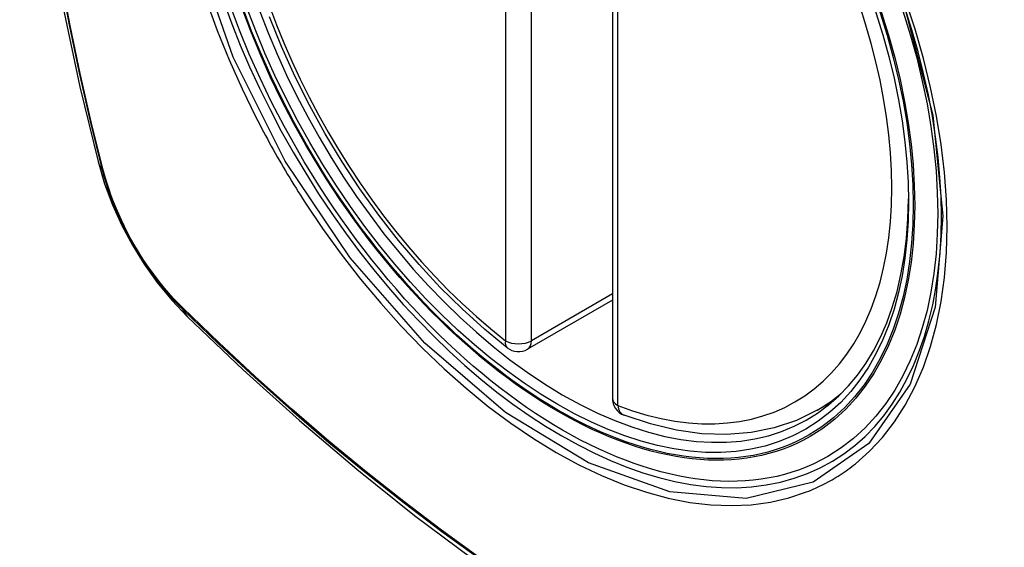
# Model space of a CAD drawing. Header units: inches. Extents: x 27 to 746, y 82 to 342.
# Tile 189 of 256: x 638.747 to 639.382, y 332.644 to 332.984. Entities that reach past the tile are written whole.
import ezdxf

# ---------------------------------------------------------------- set-up
doc = ezdxf.new("R2010")
doc.units = ezdxf.units.IN
doc.header["$MEASUREMENT"] = 0
doc.layers.add('Visible Edges(ANSI)', color=7, linetype='Continuous', lineweight=25)
doc.layers.add('Visible Tangent Edges(ANSI)', color=7, linetype='Continuous', lineweight=25)

msp = doc.modelspace()

# ---------------------------------------------------------------- linework, layer by layer
at = {"layer": 'Visible Edges(ANSI)'}
for p, q in [((639.12959, 333.22462), (639.12959, 332.73994)), ((639.12959, 332.80307), (639.07492, 332.7715)), ((639.26171, 332.73212), (639.27198, 332.73805))]:
    msp.add_line(p, q, dxfattribs=at)
at = {"layer": 'Visible Edges(ANSI)', "flags": 128}
for points in [[(638.80133, 333.59961), (638.78849, 333.56156), (638.77743, 333.52238), (638.76813, 333.48214), (638.76057, 333.44092), (638.75473, 333.39878), (638.75058, 333.35578), (638.74811, 333.31199), (638.74729, 333.26746), (638.7481, 333.22227), (638.75053, 333.17646), (638.75455, 333.1301), (638.76014, 333.08327), (638.76729, 333.03602), (638.77597, 332.98842), (638.78616, 332.94054), (638.79784, 332.89245)], [(639.06178, 332.7724), (639.04709, 332.78441), (639.03267, 332.7974), (639.01859, 332.81131), (639.00491, 332.82607), (638.99167, 332.84163), (638.97895, 332.85791), (638.9668, 332.87484), (638.95526, 332.89234), (638.94439, 332.91033), (638.93424, 332.92874), (638.92485, 332.94749), (638.91627, 332.96648), (638.90853, 332.98564)], [(638.79784, 332.89245), (638.80208, 332.87816), (638.80722, 332.86444), (638.81321, 332.85124), (638.82001, 332.83852), (638.82762, 332.82626), (638.83607, 332.81448), (638.84538, 332.80316), (638.85564, 332.79235)], [(638.85564, 332.79235), (638.89145, 332.75819), (638.92781, 332.72543), (638.96469, 332.69411), (639.00204, 332.66429), (639.0398, 332.63603), (639.07793, 332.60937), (639.11639, 332.58437), (639.15513, 332.56106), (639.1941, 332.53951), (639.23326, 332.51975), (639.27257, 332.50185), (639.31199, 332.48584), (639.35146, 332.47177), (639.39096, 332.45971), (639.43042, 332.44969), (639.4698, 332.44179)], [(639.26171, 332.73212), (639.2483, 332.72552), (639.23403, 332.7207), (639.21903, 332.71768), (639.20344, 332.71646), (639.18736, 332.717), (639.1709, 332.71929), (639.15416, 332.72327), (639.13722, 332.7289)]]:
    msp.add_lwpolyline(points, dxfattribs=at)
at = {"layer": 'Visible Edges(ANSI)'}
for centre, start, end in [((639.06902, 332.78173), 232.17173, 300), ((639.1414, 332.73994), 180, 249.28185)]:
    msp.add_arc(centre, 0.01181, start, end, dxfattribs=at)
msp.add_ellipse((639.0979, 332.99896), major_axis=(0.15748, -0.27276), ratio=0.57735, start_param=2.363977, end_param=7.060801, dxfattribs=at)
msp.add_ellipse((639.09442, 332.99695), major_axis=(-0.15994, 0.27703), ratio=0.57735, dxfattribs=at)
at = {"layer": 'Visible Tangent Edges(ANSI)'}
for p, q in [((639.06067, 333.26158), (639.06067, 332.77691)), ((639.07737, 332.77691), (639.07737, 333.26158)), ((639.13305, 332.73512), (639.13305, 333.2198)), ((638.80136, 332.88633), (638.80124, 332.88679)), ((639.12959, 332.80706), (639.07737, 332.77691)), ((638.85243, 332.79813), (638.8521, 332.79846))]:
    msp.add_line(p, q, dxfattribs=at)
at = {"layer": 'Visible Tangent Edges(ANSI)', "flags": 128}
for points in [[(638.80124, 332.88679), (638.79347, 332.91805), (638.78636, 332.94917), (638.77989, 332.98014), (638.77409, 333.01094), (638.76896, 333.04153), (638.7645, 333.07189), (638.76072, 333.10199), (638.75761, 333.13184), (638.75519, 333.1614), (638.75345, 333.19064), (638.7524, 333.21951), (638.75204, 333.24799), (638.75237, 333.27608), (638.75339, 333.30378), (638.7551, 333.33109), (638.75751, 333.35796)], [(638.75445, 333.3323), (638.75275, 333.30491), (638.75174, 333.27713), (638.75141, 333.24897), (638.75177, 333.22041), (638.75281, 333.19148), (638.75454, 333.16219), (638.75695, 333.13257), (638.76005, 333.10267), (638.76381, 333.07251), (638.76826, 333.04209), (638.77337, 333.01144), (638.77916, 332.98059), (638.7856, 332.94955), (638.79271, 332.91836), (638.80046, 332.88703)], [(639.31855, 332.99075), (639.33628, 332.92226), (639.34282, 332.85711), (639.33789, 332.79846), (639.32162, 332.74882), (639.295, 332.71068), (639.2592, 332.6858), (639.21585, 332.67525), (639.16671, 332.67944), (639.11416, 332.69819), (639.06061, 332.7307), (639.00863, 332.77537), (638.9605, 332.83029), (638.91864, 332.89266), (638.88502, 332.95974), (638.86089, 333.02881)], [(639.28644, 332.69766), (639.29552, 332.70566), (639.30391, 332.71463), (639.31159, 332.72454), (639.31856, 332.73543), (639.32478, 332.74722), (639.33024, 332.75987), (639.3349, 332.77331), (639.33874, 332.78746), (639.34173, 332.80227), (639.34386, 332.81774), (639.34515, 332.83387), (639.34558, 332.85059), (639.34515, 332.8678), (639.34387, 332.88544), (639.34173, 332.90342), (639.33874, 332.92169), (639.33492, 332.94022), (639.33028, 332.95893), (639.32484, 332.97777), (639.31861, 332.99668)], [(638.86776, 332.99571), (638.8747, 332.97679), (638.88236, 332.95799), (638.8907, 332.93936), (638.89971, 332.92094)], [(638.89971, 332.92094), (638.90091, 332.9186), (638.90212, 332.91628), (638.90334, 332.91395), (638.90457, 332.91163), (638.90581, 332.90931), (638.90705, 332.907), (638.90831, 332.9047), (638.90958, 332.90239), (638.91086, 332.9001), (638.91216, 332.89781), (638.91346, 332.89552), (638.91477, 332.89324), (638.91609, 332.89096), (638.91742, 332.88869), (638.91876, 332.88643), (638.92011, 332.88417), (638.92146, 332.88192), (638.92283, 332.87967), (638.92421, 332.87743), (638.9256, 332.8752), (638.927, 332.87297), (638.9284, 332.87075), (638.92982, 332.86854), (638.93124, 332.86633)], [(638.80046, 332.88703), (638.80155, 332.88298), (638.80276, 332.87892), (638.80407, 332.87485), (638.80549, 332.87077), (638.80702, 332.8667), (638.80864, 332.86264), (638.81037, 332.85859), (638.8122, 332.85456), (638.81412, 332.85056), (638.81614, 332.84658), (638.81824, 332.84265), (638.82043, 332.83876), (638.8227, 332.83491), (638.82506, 332.83112), (638.82749, 332.82739), (638.83, 332.82373), (638.83258, 332.82013), (638.83522, 332.81661), (638.83792, 332.81317), (638.84069, 332.80982), (638.84351, 332.80655), (638.84637, 332.80338), (638.84929, 332.8003), (638.85225, 332.79733)], [(638.8521, 332.79846), (638.8492, 332.80139), (638.84635, 332.80442), (638.84355, 332.80754), (638.84079, 332.81075), (638.83809, 332.81404), (638.83545, 332.81742), (638.83287, 332.82087), (638.83035, 332.82439), (638.8279, 332.82798), (638.82553, 332.83162), (638.82323, 332.83533), (638.821, 332.83909), (638.81886, 332.84289), (638.8168, 332.84674), (638.81483, 332.85062), (638.81295, 332.85454), (638.81115, 332.85847), (638.80946, 332.86243), (638.80785, 332.86641), (638.80635, 332.8704), (638.80495, 332.87439), (638.80365, 332.87838), (638.80245, 332.88236), (638.80136, 332.88633)], [(638.93124, 332.86633), (638.94272, 332.84927), (638.95473, 332.83268), (638.96722, 332.81662), (638.98014, 332.80115), (638.99345, 332.78632), (639.00711, 332.77219), (639.02105, 332.75884), (639.03522, 332.7463), (639.04957, 332.7346), (639.06408, 332.72379), (639.07869, 332.71389), (639.09336, 332.70493), (639.10805, 332.69695), (639.12267, 332.68999), (639.13717, 332.68409), (639.15151, 332.67924), (639.16565, 332.67545), (639.17953, 332.67274), (639.19312, 332.67113), (639.20637, 332.67061), (639.21922, 332.6712), (639.23161, 332.67288), (639.24352, 332.67563), (639.25492, 332.67946)], [(638.85225, 332.79733), (638.87553, 332.77493), (638.89906, 332.75312), (638.92282, 332.73193), (638.94678, 332.71139), (638.97091, 332.69153), (638.99519, 332.67236), (639.01958, 332.65392), (639.04406, 332.63623)], [(639.04376, 332.63716), (639.01933, 332.65484), (638.99499, 332.67327), (638.97077, 332.69242), (638.9467, 332.71226), (638.9228, 332.73279), (638.89911, 332.75396), (638.87565, 332.77574), (638.85243, 332.79813)], [(639.25492, 332.67946), (639.25633, 332.68002), (639.25774, 332.6806), (639.25914, 332.6812), (639.26053, 332.68182), (639.26192, 332.68245), (639.26329, 332.6831), (639.26466, 332.68377), (639.26601, 332.68445), (639.26736, 332.68515), (639.2687, 332.68587), (639.27002, 332.6866), (639.27134, 332.68735), (639.27265, 332.68812), (639.27396, 332.6889), (639.27525, 332.6897), (639.27653, 332.69052), (639.2778, 332.69136), (639.27907, 332.69221), (639.28032, 332.69307), (639.28157, 332.69396), (639.2828, 332.69486), (639.28402, 332.69578), (639.28524, 332.69671), (639.28644, 332.69766)]]:
    msp.add_lwpolyline(points, dxfattribs=at)
at = {"layer": 'Visible Tangent Edges(ANSI)'}
for centre, major_axis, ratio, start_param, end_param in [((639.09691, 332.99838), (-0.17318, 0.29996), 0.57735, 5.05527, 10.652693), ((639.09686, 332.99835), (-0.15059, 0.26083), 0.57735, 5.66855, 8.468616), ((639.09686, 332.99835), (0.15059, -0.26083), 0.57735, 5.66855, 8.468616), ((638.91222, 332.92193), (-0.11437, -0.02947), 0.354513, 0, 0.141666), ((638.80977, 332.88993), (-0.00953, -0.00245), 0.359305, 0.141946, 0.405653), ((638.85942, 332.80394), (-0.00689, -0.00703), 0.359305, 5.877532, 6.141239), ((638.93835, 332.87666), (-0.08271, -0.08432), 0.354513, 6.141519, 6.283185), ((639.06902, 332.78173), (-0.00724, -0.00933), 0.470841, 5.569756, 6.283185), ((639.06902, 332.78173), (0.01181, 0), 0.57735, 3.926991, 5.497787), ((639.06902, 332.78173), (0.00591, -0.01023), 0.57735, 0, 0.785398), ((639.10521, 333.00318), (0.1565, -0.27106), 0.57735, 0, 0.111997), ((639.1414, 332.73994), (-0.01181, 0), 0.57735, 0, 0.785398), ((639.1414, 332.73994), (-0.00418, -0.01105), 0.667065, 5.396522, 6.283185)]:
    msp.add_ellipse(centre, major_axis=major_axis, ratio=ratio, start_param=start_param, end_param=end_param, dxfattribs=at)
for centre, major_axis in [((639.0975, 332.99872), (0.17111, -0.29637)), ((639.09453, 332.99701), (-0.1627, 0.2818)), ((639.09442, 332.99695), (0.1621, -0.28076))]:
    msp.add_ellipse(centre, major_axis=major_axis, ratio=0.57735, dxfattribs=at)

doc.saveas('drawing.dxf')
